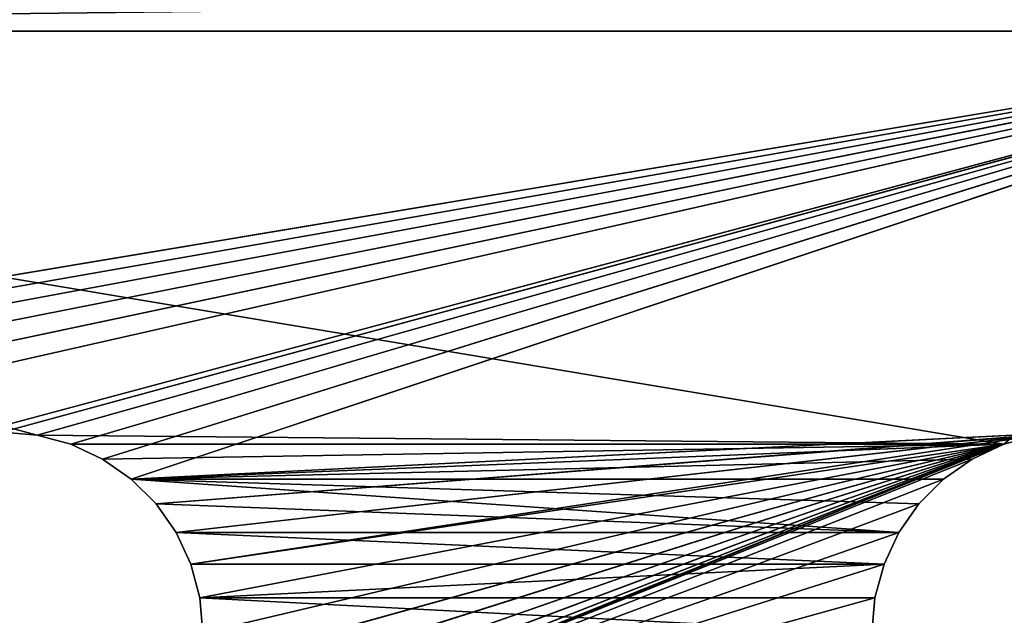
# Model space of a CAD drawing. Extents: x 0 to 22.2, y -49.5 to 1.2.
# Tile 20 of 23: x 11.1 to 18.5, y -7.4 to -2.9. Entities that reach past the tile are written whole.
import ezdxf

# ---------------------------------------------------------------- set-up
doc = ezdxf.new("R2010")
doc.units = 0
doc.header["$LTSCALE"] = 2.54
doc.layers.get('0').update_dxf_attribs({"color": 13, "linetype": 'CONTINUOUS'})

# ---------------------------------------------------------------- blocks, each defined once
blk = doc.blocks.new('GRUPA0_1')
at = {"color": 0}
for p, q in [((22, -3, 68.5), (0, -3, 68.5)), ((0, -3, 70), (22, -3, 70)), ((22, -3, 68.5), (0, -3, 68.5)), ((11.2605, -6.0228, 70), (0, -3, 70)), ((11.2605, -6.0228, 70), (0, -3, 70)), ((18.487, -6.0905, 70), (0, -3, 70)), ((18.487, -6.0905, 70), (0, -3, 70)), ((0, -3, 70), (22, -3, 70)), ((3.513, -6.0905, 68.5), (22, -3, 68.5)), ((3.513, -6.0905, 68.5), (22, -3, 68.5)), ((3.75, -6.201, 68.5), (22, -3, 68.5)), ((3.75, -6.201, 68.5), (22, -3, 68.5)), ((3.9642, -6.3509, 68.5), (22, -3, 68.5)), ((3.9642, -6.3509, 68.5), (22, -3, 68.5)), ((22, -3, 68.5), (4.1491, -6.5358, 68.5)), ((22, -3, 68.5), (4.1491, -6.5358, 68.5)), ((4.299, -6.75, 68.5), (22, -3, 68.5)), ((4.299, -6.75, 68.5), (22, -3, 68.5)), ((4.4095, -6.987, 68.5), (22, -3, 68.5)), ((4.4095, -6.987, 68.5), (22, -3, 68.5)), ((10.7395, -6.0228, 68.5), (22, -3, 68.5)), ((10.7395, -6.0228, 68.5), (22, -3, 68.5)), ((11, -6, 68.5), (22, -3, 68.5)), ((11, -6, 68.5), (22, -3, 68.5)), ((11.2605, -6.0228, 68.5), (22, -3, 68.5)), ((11.2605, -6.0228, 68.5), (22, -3, 68.5)), ((22, -3, 68.5), (11.513, -6.0905, 68.5)), ((22, -3, 68.5), (11.513, -6.0905, 68.5)), ((11.75, -6.201, 68.5), (22, -3, 68.5)), ((11.75, -6.201, 68.5), (22, -3, 68.5)), ((11.9642, -6.3509, 68.5), (22, -3, 68.5)), ((11.9642, -6.3509, 68.5), (22, -3, 68.5)), ((18.487, -6.0905, 70), (22, -3, 70)), ((18.487, -6.0905, 70), (22, -3, 70)), ((11.2605, -6.0228, 70), (11, -6, 68.5)), ((11, -6, 68.5), (11.2605, -6.0228, 68.5)), ((11.2605, -6.0228, 70), (11, -6, 68.5)), ((11.2605, -6.0228, 70), (11, -6, 70)), ((11, -6, 68.5), (11.2605, -6.0228, 68.5)), ((11.2605, -6.0228, 70), (11, -6, 70)), ((11.513, -6.0905, 70), (11.2605, -6.0228, 68.5)), ((11.2605, -6.0228, 68.5), (11.513, -6.0905, 68.5)), ((11.513, -6.0905, 70), (11.2605, -6.0228, 68.5)), ((11.513, -6.0905, 70), (11.2605, -6.0228, 70)), ((11.2605, -6.0228, 70), (11.2605, -6.0228, 68.5)), ((11.2605, -6.0228, 70), (11.2605, -6.0228, 68.5)), ((11.2605, -6.0228, 68.5), (11.513, -6.0905, 68.5)), ((18.487, -6.0905, 70), (11.2605, -6.0228, 70)), ((11.513, -6.0905, 70), (11.2605, -6.0228, 70)), ((18.487, -6.0905, 70), (11.2605, -6.0228, 70)), ((11.9642, -6.3509, 68.5), (19, -6, 68.5)), ((11.9642, -6.3509, 68.5), (19, -6, 68.5)), ((12.1491, -6.5358, 68.5), (19, -6, 68.5)), ((12.1491, -6.5358, 68.5), (19, -6, 68.5)), ((12.1491, -6.5358, 68.5), (18.7395, -6.0228, 68.5)), ((12.1491, -6.5358, 68.5), (18.7395, -6.0228, 68.5)), ((12.299, -6.75, 68.5), (18.7395, -6.0228, 68.5)), ((12.299, -6.75, 68.5), (18.7395, -6.0228, 68.5)), ((12.4095, -6.987, 68.5), (18.7395, -6.0228, 68.5)), ((12.4095, -6.987, 68.5), (18.7395, -6.0228, 68.5)), ((18.7395, -6.0228, 68.5), (18.487, -6.0905, 68.5)), ((18.487, -6.0905, 70), (18.7395, -6.0228, 70)), ((18.7395, -6.0228, 70), (18.487, -6.0905, 68.5)), ((18.7395, -6.0228, 68.5), (18.487, -6.0905, 68.5)), ((18.7395, -6.0228, 70), (18.487, -6.0905, 68.5)), ((18.487, -6.0905, 70), (18.7395, -6.0228, 70)), ((11.75, -6.201, 70), (11.513, -6.0905, 68.5)), ((11.513, -6.0905, 68.5), (11.75, -6.201, 68.5)), ((11.75, -6.201, 70), (11.513, -6.0905, 68.5)), ((11.75, -6.201, 70), (11.513, -6.0905, 70)), ((11.513, -6.0905, 70), (11.513, -6.0905, 68.5)), ((11.513, -6.0905, 70), (11.513, -6.0905, 68.5)), ((18.487, -6.0905, 68.5), (11.513, -8.9095, 68.5)), ((11.513, -6.0905, 68.5), (11.75, -6.201, 68.5)), ((18.487, -6.0905, 68.5), (11.513, -8.9095, 68.5)), ((11.513, -6.0905, 70), (18.487, -6.0905, 70)), ((11.75, -6.201, 70), (11.513, -6.0905, 70)), ((11.513, -6.0905, 70), (18.487, -6.0905, 70)), ((11.75, -8.799, 68.5), (18.487, -6.0905, 68.5)), ((11.75, -8.799, 68.5), (18.487, -6.0905, 68.5)), ((11.75, -6.201, 70), (18.487, -6.0905, 70)), ((11.75, -6.201, 70), (18.487, -6.0905, 70)), ((11.9642, -8.6491, 68.5), (18.487, -6.0905, 68.5)), ((11.9642, -8.6491, 68.5), (18.487, -6.0905, 68.5)), ((11.9642, -6.3509, 70), (18.487, -6.0905, 70)), ((11.9642, -6.3509, 70), (18.487, -6.0905, 70)), ((12.1491, -8.4642, 68.5), (18.487, -6.0905, 68.5)), ((12.1491, -8.4642, 68.5), (18.487, -6.0905, 68.5)), ((12.299, -8.25, 68.5), (18.487, -6.0905, 68.5)), ((12.299, -8.25, 68.5), (18.487, -6.0905, 68.5)), ((12.4095, -8.013, 68.5), (18.487, -6.0905, 68.5)), ((12.4095, -8.013, 68.5), (18.487, -6.0905, 68.5)), ((18.487, -6.0905, 68.5), (12.4095, -6.987, 68.5)), ((18.487, -6.0905, 68.5), (12.4095, -6.987, 68.5)), ((12.4772, -7.7605, 68.5), (18.487, -6.0905, 68.5)), ((12.4772, -7.7605, 68.5), (18.487, -6.0905, 68.5)), ((12.4772, -7.2395, 68.5), (18.487, -6.0905, 68.5)), ((12.4772, -7.2395, 68.5), (18.487, -6.0905, 68.5)), ((12.5, -7.5, 68.5), (18.487, -6.0905, 68.5)), ((12.5, -7.5, 68.5), (18.487, -6.0905, 68.5)), ((18.487, -6.0905, 68.5), (18.25, -6.201, 68.5)), ((18.25, -6.201, 70), (18.487, -6.0905, 70)), ((18.487, -6.0905, 70), (18.25, -6.201, 68.5)), ((18.487, -6.0905, 68.5), (18.25, -6.201, 68.5)), ((18.487, -6.0905, 70), (18.25, -6.201, 68.5)), ((18.25, -6.201, 70), (18.487, -6.0905, 70)), ((18.487, -6.0905, 70), (18.487, -6.0905, 68.5)), ((18.487, -6.0905, 70), (18.487, -6.0905, 68.5)), ((18.25, -6.201, 68.5), (11.513, -8.9095, 68.5)), ((18.25, -6.201, 68.5), (11.513, -8.9095, 68.5)), ((11.9642, -6.3509, 70), (11.75, -6.201, 68.5)), ((11.75, -6.201, 68.5), (11.9642, -6.3509, 68.5)), ((11.9642, -6.3509, 70), (11.75, -6.201, 68.5)), ((11.9642, -6.3509, 70), (11.75, -6.201, 70)), ((11.75, -6.201, 70), (11.75, -6.201, 68.5)), ((11.75, -6.201, 70), (11.75, -6.201, 68.5)), ((11.75, -6.201, 68.5), (11.9642, -6.3509, 68.5)), ((11.9642, -6.3509, 70), (11.75, -6.201, 70)), ((11.9642, -6.3509, 70), (18.25, -6.201, 70)), ((11.9642, -6.3509, 70), (18.25, -6.201, 70)), ((18.25, -6.201, 68.5), (18.0358, -6.3509, 68.5)), ((18.0358, -6.3509, 70), (18.25, -6.201, 70)), ((18.25, -6.201, 70), (18.0358, -6.3509, 68.5)), ((18.25, -6.201, 68.5), (18.0358, -6.3509, 68.5)), ((18.25, -6.201, 70), (18.0358, -6.3509, 68.5)), ((18.0358, -6.3509, 70), (18.25, -6.201, 70)), ((18.25, -6.201, 70), (18.25, -6.201, 68.5)), ((18.25, -6.201, 70), (18.25, -6.201, 68.5)), ((18.0358, -6.3509, 68.5), (11.513, -8.9095, 68.5)), ((18.0358, -6.3509, 68.5), (11.513, -8.9095, 68.5)), ((12.1491, -6.5358, 70), (11.9642, -6.3509, 68.5)), ((11.9642, -6.3509, 68.5), (12.1491, -6.5358, 68.5)), ((12.1491, -6.5358, 70), (11.9642, -6.3509, 68.5)), ((12.1491, -6.5358, 70), (11.9642, -6.3509, 70)), ((11.9642, -6.3509, 70), (11.9642, -6.3509, 68.5)), ((11.9642, -6.3509, 70), (11.9642, -6.3509, 68.5)), ((11.9642, -6.3509, 68.5), (12.1491, -6.5358, 68.5)), ((18.0358, -6.3509, 70), (11.9642, -6.3509, 70)), ((11.9642, -6.3509, 70), (17.8509, -6.5358, 70)), ((11.9642, -6.3509, 70), (17.8509, -6.5358, 70)), ((11.9642, -6.3509, 70), (17.701, -6.75, 70)), ((18.0358, -6.3509, 70), (11.9642, -6.3509, 70)), ((12.1491, -6.5358, 70), (11.9642, -6.3509, 70)), ((11.9642, -6.3509, 70), (17.701, -6.75, 70)), ((18.0358, -6.3509, 68.5), (17.8509, -6.5358, 68.5)), ((17.8509, -6.5358, 70), (18.0358, -6.3509, 70)), ((18.0358, -6.3509, 70), (17.8509, -6.5358, 68.5)), ((18.0358, -6.3509, 68.5), (17.8509, -6.5358, 68.5)), ((18.0358, -6.3509, 70), (17.8509, -6.5358, 68.5)), ((17.8509, -6.5358, 70), (18.0358, -6.3509, 70)), ((18.0358, -6.3509, 70), (18.0358, -6.3509, 68.5)), ((18.0358, -6.3509, 70), (18.0358, -6.3509, 68.5)), ((17.8509, -6.5358, 68.5), (11.513, -8.9095, 68.5)), ((17.8509, -6.5358, 68.5), (11.513, -8.9095, 68.5)), ((12.299, -6.75, 70), (12.1491, -6.5358, 68.5)), ((12.1491, -6.5358, 68.5), (12.299, -6.75, 68.5)), ((12.299, -6.75, 70), (12.1491, -6.5358, 68.5)), ((12.299, -6.75, 70), (12.1491, -6.5358, 70)), ((12.1491, -6.5358, 70), (12.1491, -6.5358, 68.5)), ((12.1491, -6.5358, 70), (12.1491, -6.5358, 68.5)), ((12.1491, -6.5358, 68.5), (12.299, -6.75, 68.5)), ((12.1491, -6.5358, 70), (17.701, -6.75, 70)), ((12.1491, -6.5358, 70), (17.701, -6.75, 70)), ((12.299, -6.75, 70), (12.1491, -6.5358, 70)), ((17.8509, -6.5358, 68.5), (17.701, -6.75, 68.5)), ((17.701, -6.75, 70), (17.8509, -6.5358, 70)), ((17.8509, -6.5358, 70), (17.701, -6.75, 68.5)), ((17.8509, -6.5358, 68.5), (17.701, -6.75, 68.5)), ((17.8509, -6.5358, 70), (17.701, -6.75, 68.5)), ((17.701, -6.75, 70), (17.8509, -6.5358, 70)), ((17.8509, -6.5358, 70), (17.8509, -6.5358, 68.5)), ((17.8509, -6.5358, 70), (17.8509, -6.5358, 68.5)), ((17.701, -6.75, 68.5), (11.513, -8.9095, 68.5)), ((17.701, -6.75, 68.5), (11.513, -8.9095, 68.5)), ((12.4095, -6.987, 70), (12.299, -6.75, 68.5)), ((12.299, -6.75, 68.5), (12.4095, -6.987, 68.5)), ((12.4095, -6.987, 70), (12.299, -6.75, 68.5)), ((12.4095, -6.987, 70), (12.299, -6.75, 70)), ((12.299, -6.75, 70), (12.299, -6.75, 68.5)), ((12.299, -6.75, 70), (12.299, -6.75, 68.5)), ((12.299, -6.75, 68.5), (12.4095, -6.987, 68.5)), ((12.299, -6.75, 70), (17.701, -6.75, 70)), ((12.299, -6.75, 70), (17.701, -6.75, 70)), ((12.299, -6.75, 70), (17.5905, -6.987, 70)), ((12.4095, -6.987, 70), (12.299, -6.75, 70)), ((12.299, -6.75, 70), (17.5905, -6.987, 70)), ((17.701, -6.75, 68.5), (17.5905, -6.987, 68.5)), ((17.5905, -6.987, 70), (17.701, -6.75, 70)), ((17.701, -6.75, 70), (17.5905, -6.987, 68.5)), ((17.701, -6.75, 68.5), (17.5905, -6.987, 68.5)), ((17.701, -6.75, 70), (17.5905, -6.987, 68.5)), ((17.5905, -6.987, 70), (17.701, -6.75, 70)), ((17.701, -6.75, 70), (17.701, -6.75, 68.5)), ((17.701, -6.75, 70), (17.701, -6.75, 68.5)), ((17.5905, -6.987, 68.5), (11.513, -8.9095, 68.5)), ((17.5905, -6.987, 68.5), (11.513, -8.9095, 68.5)), ((12.4772, -7.2395, 70), (12.4095, -6.987, 68.5)), ((12.4095, -6.987, 68.5), (12.4772, -7.2395, 68.5)), ((12.4772, -7.2395, 70), (12.4095, -6.987, 68.5)), ((12.4772, -7.2395, 70), (12.4095, -6.987, 70)), ((12.4095, -6.987, 70), (12.4095, -6.987, 68.5)), ((12.4095, -6.987, 70), (12.4095, -6.987, 68.5)), ((12.4095, -6.987, 68.5), (12.4772, -7.2395, 68.5)), ((12.4095, -6.987, 70), (17.5905, -6.987, 70)), ((12.4095, -6.987, 70), (17.5905, -6.987, 70)), ((12.4772, -7.2395, 70), (12.4095, -6.987, 70)), ((12.4772, -7.2395, 70), (17.5905, -6.987, 70)), ((12.4772, -7.2395, 70), (17.5905, -6.987, 70)), ((17.5905, -6.987, 68.5), (17.5228, -7.2395, 68.5)), ((17.5228, -7.2395, 70), (17.5905, -6.987, 70)), ((17.5905, -6.987, 70), (17.5228, -7.2395, 68.5)), ((17.5905, -6.987, 68.5), (17.5228, -7.2395, 68.5)), ((17.5905, -6.987, 70), (17.5228, -7.2395, 68.5)), ((17.5228, -7.2395, 70), (17.5905, -6.987, 70)), ((17.5905, -6.987, 70), (17.5905, -6.987, 68.5)), ((17.5905, -6.987, 70), (17.5905, -6.987, 68.5)), ((17.5228, -7.2395, 68.5), (11.513, -8.9095, 68.5)), ((17.5228, -7.2395, 68.5), (11.513, -8.9095, 68.5)), ((12.5, -7.5, 70), (12.4772, -7.2395, 68.5)), ((12.4772, -7.2395, 68.5), (12.5, -7.5, 68.5)), ((12.5, -7.5, 70), (12.4772, -7.2395, 68.5)), ((12.5, -7.5, 70), (12.4772, -7.2395, 70)), ((12.4772, -7.2395, 70), (12.4772, -7.2395, 68.5)), ((12.4772, -7.2395, 70), (12.4772, -7.2395, 68.5)), ((12.4772, -7.2395, 68.5), (12.5, -7.5, 68.5)), ((12.4772, -7.2395, 70), (17.5228, -7.2395, 70)), ((12.4772, -7.2395, 70), (17.5228, -7.2395, 70)), ((12.4772, -7.2395, 70), (17.5, -7.5, 70)), ((12.4772, -7.2395, 70), (17.5, -7.5, 70)), ((12.5, -7.5, 70), (12.4772, -7.2395, 70)), ((17.5228, -7.2395, 68.5), (17.5, -7.5, 68.5)), ((17.5, -7.5, 70), (17.5228, -7.2395, 70)), ((17.5228, -7.2395, 70), (17.5, -7.5, 68.5)), ((17.5228, -7.2395, 68.5), (17.5, -7.5, 68.5)), ((17.5228, -7.2395, 70), (17.5, -7.5, 68.5)), ((17.5, -7.5, 70), (17.5228, -7.2395, 70)), ((17.5228, -7.2395, 70), (17.5228, -7.2395, 68.5)), ((17.5228, -7.2395, 70), (17.5228, -7.2395, 68.5))]:
    blk.add_line(p, q, dxfattribs=at)
mesh = blk.add_polyface(dxfattribs=at)
corners = [(22, -2.4791, 69.9544), (0, -3, 70), (22, -3, 70)]
mesh.append_faces([[corners[k] for k in face] for face in [(0, 1, 2)]], dxfattribs={"color": 0})
mesh = blk.add_polyface(dxfattribs=at)
corners = [(22, -2.4791, 69.9544), (0, -2.4791, 69.9544), (0, -3, 70)]
mesh.append_faces([[corners[k] for k in face] for face in [(0, 1, 2)]], dxfattribs={"color": 0})
mesh = blk.add_polyface(dxfattribs=at)
corners = [(22, -2.7395, 68.4772), (0, -3, 68.5), (0, -2.7395, 68.4772)]
mesh.append_faces([[corners[k] for k in face] for face in [(0, 1, 2)]], dxfattribs={"color": 0})
mesh = blk.add_polyface(dxfattribs=at)
corners = [(22, -3, 68.5), (0, -3, 68.5), (22, -2.7395, 68.4772)]
mesh.append_faces([[corners[k] for k in face] for face in [(0, 1, 2)]], dxfattribs={"color": 0})
mesh = blk.add_polyface(dxfattribs=at)
corners = [(22, -3, 68.5), (3.513, -6.0905, 68.5), (0, -3, 68.5)]
mesh.append_faces([[corners[k] for k in face] for face in [(0, 1, 2)]], dxfattribs={"color": 0})
mesh = blk.add_polyface(dxfattribs=at)
corners = [(11.2605, -6.0228, 70), (0, -3, 70), (11, -6, 70)]
mesh.append_faces([[corners[k] for k in face] for face in [(0, 1, 2)]], dxfattribs={"color": 0})
mesh = blk.add_polyface(dxfattribs=at)
corners = [(18.487, -6.0905, 70), (0, -3, 70), (11.2605, -6.0228, 70)]
mesh.append_faces([[corners[k] for k in face] for face in [(0, 1, 2)]], dxfattribs={"color": 0})
mesh = blk.add_polyface(dxfattribs=at)
corners = [(22, -3, 70), (0, -3, 70), (18.487, -6.0905, 70)]
mesh.append_faces([[corners[k] for k in face] for face in [(0, 1, 2)]], dxfattribs={"color": 0})
mesh = blk.add_polyface(dxfattribs=at)
corners = [(22, -3, 68.5), (3.75, -6.201, 68.5), (3.513, -6.0905, 68.5)]
mesh.append_faces([[corners[k] for k in face] for face in [(0, 1, 2)]], dxfattribs={"color": 0})
mesh = blk.add_polyface(dxfattribs=at)
corners = [(22, -3, 68.5), (3.9642, -6.3509, 68.5), (3.75, -6.201, 68.5)]
mesh.append_faces([[corners[k] for k in face] for face in [(0, 1, 2)]], dxfattribs={"color": 0})
mesh = blk.add_polyface(dxfattribs=at)
corners = [(22, -3, 68.5), (4.1491, -6.5358, 68.5), (3.9642, -6.3509, 68.5)]
mesh.append_faces([[corners[k] for k in face] for face in [(0, 1, 2)]], dxfattribs={"color": 0})
mesh = blk.add_polyface(dxfattribs=at)
corners = [(22, -3, 68.5), (4.299, -6.75, 68.5), (4.1491, -6.5358, 68.5)]
mesh.append_faces([[corners[k] for k in face] for face in [(0, 1, 2)]], dxfattribs={"color": 0})
mesh = blk.add_polyface(dxfattribs=at)
corners = [(22, -3, 68.5), (4.4095, -6.987, 68.5), (4.299, -6.75, 68.5)]
mesh.append_faces([[corners[k] for k in face] for face in [(0, 1, 2)]], dxfattribs={"color": 0})
mesh = blk.add_polyface(dxfattribs=at)
corners = [(22, -3, 68.5), (10.7395, -6.0228, 68.5), (4.4095, -6.987, 68.5)]
mesh.append_faces([[corners[k] for k in face] for face in [(0, 1, 2)]], dxfattribs={"color": 0})
mesh = blk.add_polyface(dxfattribs=at)
corners = [(22, -3, 68.5), (11, -6, 68.5), (10.7395, -6.0228, 68.5)]
mesh.append_faces([[corners[k] for k in face] for face in [(0, 1, 2)]], dxfattribs={"color": 0})
mesh = blk.add_polyface(dxfattribs=at)
corners = [(22, -3, 68.5), (11.2605, -6.0228, 68.5), (11, -6, 68.5)]
mesh.append_faces([[corners[k] for k in face] for face in [(0, 1, 2)]], dxfattribs={"color": 0})
mesh = blk.add_polyface(dxfattribs=at)
corners = [(22, -3, 68.5), (11.513, -6.0905, 68.5), (11.2605, -6.0228, 68.5)]
mesh.append_faces([[corners[k] for k in face] for face in [(0, 1, 2)]], dxfattribs={"color": 0})
mesh = blk.add_polyface(dxfattribs=at)
corners = [(22, -3, 68.5), (11.75, -6.201, 68.5), (11.513, -6.0905, 68.5)]
mesh.append_faces([[corners[k] for k in face] for face in [(0, 1, 2)]], dxfattribs={"color": 0})
mesh = blk.add_polyface(dxfattribs=at)
corners = [(22, -3, 68.5), (11.9642, -6.3509, 68.5), (11.75, -6.201, 68.5)]
mesh.append_faces([[corners[k] for k in face] for face in [(0, 1, 2)]], dxfattribs={"color": 0})
mesh = blk.add_polyface(dxfattribs=at)
corners = [(22, -3, 68.5), (19, -6, 68.5), (11.9642, -6.3509, 68.5)]
mesh.append_faces([[corners[k] for k in face] for face in [(0, 1, 2)]], dxfattribs={"color": 0})
mesh = blk.add_polyface(dxfattribs=at)
corners = [(22, -3, 70), (18.487, -6.0905, 70), (18.7395, -6.0228, 70)]
mesh.append_faces([[corners[k] for k in face] for face in [(0, 1, 2)]], dxfattribs={"color": 0})
mesh = blk.add_polyface(dxfattribs=at)
corners = [(11.2605, -6.0228, 70), (11, -6, 68.5), (11.2605, -6.0228, 68.5)]
mesh.append_faces([[corners[k] for k in face] for face in [(0, 1, 2)]], dxfattribs={"color": 0})
mesh = blk.add_polyface(dxfattribs=at)
corners = [(11, -6, 70), (11, -6, 68.5), (11.2605, -6.0228, 70)]
mesh.append_faces([[corners[k] for k in face] for face in [(0, 1, 2)]], dxfattribs={"color": 0})
mesh = blk.add_polyface(dxfattribs=at)
corners = [(11.513, -6.0905, 70), (11.2605, -6.0228, 68.5), (11.513, -6.0905, 68.5)]
mesh.append_faces([[corners[k] for k in face] for face in [(0, 1, 2)]], dxfattribs={"color": 0})
mesh = blk.add_polyface(dxfattribs=at)
corners = [(11.2605, -6.0228, 70), (11.2605, -6.0228, 68.5), (11.513, -6.0905, 70)]
mesh.append_faces([[corners[k] for k in face] for face in [(0, 1, 2)]], dxfattribs={"color": 0})
mesh = blk.add_polyface(dxfattribs=at)
corners = [(18.487, -6.0905, 70), (11.2605, -6.0228, 70), (11.513, -6.0905, 70)]
mesh.append_faces([[corners[k] for k in face] for face in [(0, 1, 2)]], dxfattribs={"color": 0})
mesh = blk.add_polyface(dxfattribs=at)
corners = [(19, -6, 68.5), (12.1491, -6.5358, 68.5), (11.9642, -6.3509, 68.5)]
mesh.append_faces([[corners[k] for k in face] for face in [(0, 1, 2)]], dxfattribs={"color": 0})
mesh = blk.add_polyface(dxfattribs=at)
corners = [(19, -6, 68.5), (18.7395, -6.0228, 68.5), (12.1491, -6.5358, 68.5)]
mesh.append_faces([[corners[k] for k in face] for face in [(0, 1, 2)]], dxfattribs={"color": 0})
mesh = blk.add_polyface(dxfattribs=at)
corners = [(18.7395, -6.0228, 68.5), (12.299, -6.75, 68.5), (12.1491, -6.5358, 68.5)]
mesh.append_faces([[corners[k] for k in face] for face in [(0, 1, 2)]], dxfattribs={"color": 0})
mesh = blk.add_polyface(dxfattribs=at)
corners = [(18.7395, -6.0228, 68.5), (12.4095, -6.987, 68.5), (12.299, -6.75, 68.5)]
mesh.append_faces([[corners[k] for k in face] for face in [(0, 1, 2)]], dxfattribs={"color": 0})
mesh = blk.add_polyface(dxfattribs=at)
corners = [(18.7395, -6.0228, 68.5), (18.487, -6.0905, 68.5), (12.4095, -6.987, 68.5)]
mesh.append_faces([[corners[k] for k in face] for face in [(0, 1, 2)]], dxfattribs={"color": 0})
mesh = blk.add_polyface(dxfattribs=at)
corners = [(18.7395, -6.0228, 70), (18.487, -6.0905, 68.5), (18.7395, -6.0228, 68.5)]
mesh.append_faces([[corners[k] for k in face] for face in [(0, 1, 2)]], dxfattribs={"color": 0})
mesh = blk.add_polyface(dxfattribs=at)
corners = [(18.487, -6.0905, 70), (18.487, -6.0905, 68.5), (18.7395, -6.0228, 70)]
mesh.append_faces([[corners[k] for k in face] for face in [(0, 1, 2)]], dxfattribs={"color": 0})
mesh = blk.add_polyface(dxfattribs=at)
corners = [(11.75, -6.201, 70), (11.513, -6.0905, 68.5), (11.75, -6.201, 68.5)]
mesh.append_faces([[corners[k] for k in face] for face in [(0, 1, 2)]], dxfattribs={"color": 0})
mesh = blk.add_polyface(dxfattribs=at)
corners = [(11.513, -6.0905, 70), (11.513, -6.0905, 68.5), (11.75, -6.201, 70)]
mesh.append_faces([[corners[k] for k in face] for face in [(0, 1, 2)]], dxfattribs={"color": 0})
mesh = blk.add_polyface(dxfattribs=at)
corners = [(18.487, -6.0905, 68.5), (11.513, -8.9095, 68.5), (11.75, -8.799, 68.5)]
mesh.append_faces([[corners[k] for k in face] for face in [(0, 1, 2)]], dxfattribs={"color": 0})
mesh = blk.add_polyface(dxfattribs=at)
corners = [(18.487, -6.0905, 68.5), (18.25, -6.201, 68.5), (11.513, -8.9095, 68.5)]
mesh.append_faces([[corners[k] for k in face] for face in [(0, 1, 2)]], dxfattribs={"color": 0})
mesh = blk.add_polyface(dxfattribs=at)
corners = [(18.487, -6.0905, 70), (11.513, -6.0905, 70), (11.75, -6.201, 70)]
mesh.append_faces([[corners[k] for k in face] for face in [(0, 1, 2)]], dxfattribs={"color": 0})
mesh = blk.add_polyface(dxfattribs=at)
corners = [(18.487, -6.0905, 68.5), (11.75, -8.799, 68.5), (11.9642, -8.6491, 68.5)]
mesh.append_faces([[corners[k] for k in face] for face in [(0, 1, 2)]], dxfattribs={"color": 0})
mesh = blk.add_polyface(dxfattribs=at)
corners = [(18.487, -6.0905, 70), (11.75, -6.201, 70), (11.9642, -6.3509, 70)]
mesh.append_faces([[corners[k] for k in face] for face in [(0, 1, 2)]], dxfattribs={"color": 0})
mesh = blk.add_polyface(dxfattribs=at)
corners = [(18.487, -6.0905, 68.5), (11.9642, -8.6491, 68.5), (12.1491, -8.4642, 68.5)]
mesh.append_faces([[corners[k] for k in face] for face in [(0, 1, 2)]], dxfattribs={"color": 0})
mesh = blk.add_polyface(dxfattribs=at)
corners = [(18.487, -6.0905, 70), (11.9642, -6.3509, 70), (18.25, -6.201, 70)]
mesh.append_faces([[corners[k] for k in face] for face in [(0, 1, 2)]], dxfattribs={"color": 0})
mesh = blk.add_polyface(dxfattribs=at)
corners = [(18.487, -6.0905, 68.5), (12.1491, -8.4642, 68.5), (12.299, -8.25, 68.5)]
mesh.append_faces([[corners[k] for k in face] for face in [(0, 1, 2)]], dxfattribs={"color": 0})
mesh = blk.add_polyface(dxfattribs=at)
corners = [(18.487, -6.0905, 68.5), (12.299, -8.25, 68.5), (12.4095, -8.013, 68.5)]
mesh.append_faces([[corners[k] for k in face] for face in [(0, 1, 2)]], dxfattribs={"color": 0})
mesh = blk.add_polyface(dxfattribs=at)
corners = [(18.487, -6.0905, 68.5), (12.4095, -8.013, 68.5), (12.4772, -7.7605, 68.5)]
mesh.append_faces([[corners[k] for k in face] for face in [(0, 1, 2)]], dxfattribs={"color": 0})
mesh = blk.add_polyface(dxfattribs=at)
corners = [(18.487, -6.0905, 68.5), (12.4772, -7.2395, 68.5), (12.4095, -6.987, 68.5)]
mesh.append_faces([[corners[k] for k in face] for face in [(0, 1, 2)]], dxfattribs={"color": 0})
mesh = blk.add_polyface(dxfattribs=at)
corners = [(18.487, -6.0905, 68.5), (12.4772, -7.7605, 68.5), (12.5, -7.5, 68.5)]
mesh.append_faces([[corners[k] for k in face] for face in [(0, 1, 2)]], dxfattribs={"color": 0})
mesh = blk.add_polyface(dxfattribs=at)
corners = [(18.487, -6.0905, 68.5), (12.5, -7.5, 68.5), (12.4772, -7.2395, 68.5)]
mesh.append_faces([[corners[k] for k in face] for face in [(0, 1, 2)]], dxfattribs={"color": 0})
mesh = blk.add_polyface(dxfattribs=at)
corners = [(18.487, -6.0905, 70), (18.25, -6.201, 68.5), (18.487, -6.0905, 68.5)]
mesh.append_faces([[corners[k] for k in face] for face in [(0, 1, 2)]], dxfattribs={"color": 0})
mesh = blk.add_polyface(dxfattribs=at)
corners = [(18.25, -6.201, 70), (18.25, -6.201, 68.5), (18.487, -6.0905, 70)]
mesh.append_faces([[corners[k] for k in face] for face in [(0, 1, 2)]], dxfattribs={"color": 0})
mesh = blk.add_polyface(dxfattribs=at)
corners = [(18.25, -6.201, 68.5), (18.0358, -6.3509, 68.5), (11.513, -8.9095, 68.5)]
mesh.append_faces([[corners[k] for k in face] for face in [(0, 1, 2)]], dxfattribs={"color": 0})
mesh = blk.add_polyface(dxfattribs=at)
corners = [(11.9642, -6.3509, 70), (11.75, -6.201, 68.5), (11.9642, -6.3509, 68.5)]
mesh.append_faces([[corners[k] for k in face] for face in [(0, 1, 2)]], dxfattribs={"color": 0})
mesh = blk.add_polyface(dxfattribs=at)
corners = [(11.75, -6.201, 70), (11.75, -6.201, 68.5), (11.9642, -6.3509, 70)]
mesh.append_faces([[corners[k] for k in face] for face in [(0, 1, 2)]], dxfattribs={"color": 0})
mesh = blk.add_polyface(dxfattribs=at)
corners = [(18.25, -6.201, 70), (11.9642, -6.3509, 70), (18.0358, -6.3509, 70)]
mesh.append_faces([[corners[k] for k in face] for face in [(0, 1, 2)]], dxfattribs={"color": 0})
mesh = blk.add_polyface(dxfattribs=at)
corners = [(18.25, -6.201, 70), (18.0358, -6.3509, 68.5), (18.25, -6.201, 68.5)]
mesh.append_faces([[corners[k] for k in face] for face in [(0, 1, 2)]], dxfattribs={"color": 0})
mesh = blk.add_polyface(dxfattribs=at)
corners = [(18.0358, -6.3509, 70), (18.0358, -6.3509, 68.5), (18.25, -6.201, 70)]
mesh.append_faces([[corners[k] for k in face] for face in [(0, 1, 2)]], dxfattribs={"color": 0})
mesh = blk.add_polyface(dxfattribs=at)
corners = [(18.0358, -6.3509, 68.5), (17.8509, -6.5358, 68.5), (11.513, -8.9095, 68.5)]
mesh.append_faces([[corners[k] for k in face] for face in [(0, 1, 2)]], dxfattribs={"color": 0})
mesh = blk.add_polyface(dxfattribs=at)
corners = [(12.1491, -6.5358, 70), (11.9642, -6.3509, 68.5), (12.1491, -6.5358, 68.5)]
mesh.append_faces([[corners[k] for k in face] for face in [(0, 1, 2)]], dxfattribs={"color": 0})
mesh = blk.add_polyface(dxfattribs=at)
corners = [(11.9642, -6.3509, 70), (11.9642, -6.3509, 68.5), (12.1491, -6.5358, 70)]
mesh.append_faces([[corners[k] for k in face] for face in [(0, 1, 2)]], dxfattribs={"color": 0})
mesh = blk.add_polyface(dxfattribs=at)
corners = [(18.0358, -6.3509, 70), (11.9642, -6.3509, 70), (17.8509, -6.5358, 70)]
mesh.append_faces([[corners[k] for k in face] for face in [(0, 1, 2)]], dxfattribs={"color": 0})
mesh = blk.add_polyface(dxfattribs=at)
corners = [(17.8509, -6.5358, 70), (11.9642, -6.3509, 70), (17.701, -6.75, 70)]
mesh.append_faces([[corners[k] for k in face] for face in [(0, 1, 2)]], dxfattribs={"color": 0})
mesh = blk.add_polyface(dxfattribs=at)
corners = [(17.701, -6.75, 70), (11.9642, -6.3509, 70), (12.1491, -6.5358, 70)]
mesh.append_faces([[corners[k] for k in face] for face in [(0, 1, 2)]], dxfattribs={"color": 0})
mesh = blk.add_polyface(dxfattribs=at)
corners = [(18.0358, -6.3509, 70), (17.8509, -6.5358, 68.5), (18.0358, -6.3509, 68.5)]
mesh.append_faces([[corners[k] for k in face] for face in [(0, 1, 2)]], dxfattribs={"color": 0})
mesh = blk.add_polyface(dxfattribs=at)
corners = [(18.0358, -6.3509, 70), (17.8509, -6.5358, 70), (17.8509, -6.5358, 68.5)]
mesh.append_faces([[corners[k] for k in face] for face in [(0, 1, 2)]], dxfattribs={"color": 0})
mesh = blk.add_polyface(dxfattribs=at)
corners = [(17.8509, -6.5358, 68.5), (17.701, -6.75, 68.5), (11.513, -8.9095, 68.5)]
mesh.append_faces([[corners[k] for k in face] for face in [(0, 1, 2)]], dxfattribs={"color": 0})
mesh = blk.add_polyface(dxfattribs=at)
corners = [(12.1491, -6.5358, 68.5), (12.299, -6.75, 68.5), (12.299, -6.75, 70)]
mesh.append_faces([[corners[k] for k in face] for face in [(0, 1, 2)]], dxfattribs={"color": 0})
mesh = blk.add_polyface(dxfattribs=at)
corners = [(12.1491, -6.5358, 68.5), (12.299, -6.75, 70), (12.1491, -6.5358, 70)]
mesh.append_faces([[corners[k] for k in face] for face in [(0, 1, 2)]], dxfattribs={"color": 0})
mesh = blk.add_polyface(dxfattribs=at)
corners = [(17.701, -6.75, 70), (12.1491, -6.5358, 70), (12.299, -6.75, 70)]
mesh.append_faces([[corners[k] for k in face] for face in [(0, 1, 2)]], dxfattribs={"color": 0})
mesh = blk.add_polyface(dxfattribs=at)
corners = [(17.8509, -6.5358, 70), (17.701, -6.75, 68.5), (17.8509, -6.5358, 68.5)]
mesh.append_faces([[corners[k] for k in face] for face in [(0, 1, 2)]], dxfattribs={"color": 0})
mesh = blk.add_polyface(dxfattribs=at)
corners = [(17.8509, -6.5358, 70), (17.701, -6.75, 70), (17.701, -6.75, 68.5)]
mesh.append_faces([[corners[k] for k in face] for face in [(0, 1, 2)]], dxfattribs={"color": 0})
mesh = blk.add_polyface(dxfattribs=at)
corners = [(17.701, -6.75, 68.5), (17.5905, -6.987, 68.5), (11.513, -8.9095, 68.5)]
mesh.append_faces([[corners[k] for k in face] for face in [(0, 1, 2)]], dxfattribs={"color": 0})
mesh = blk.add_polyface(dxfattribs=at)
corners = [(12.299, -6.75, 68.5), (12.4095, -6.987, 68.5), (12.4095, -6.987, 70)]
mesh.append_faces([[corners[k] for k in face] for face in [(0, 1, 2)]], dxfattribs={"color": 0})
mesh = blk.add_polyface(dxfattribs=at)
corners = [(12.299, -6.75, 68.5), (12.4095, -6.987, 70), (12.299, -6.75, 70)]
mesh.append_faces([[corners[k] for k in face] for face in [(0, 1, 2)]], dxfattribs={"color": 0})
mesh = blk.add_polyface(dxfattribs=at)
corners = [(17.701, -6.75, 70), (12.299, -6.75, 70), (17.5905, -6.987, 70)]
mesh.append_faces([[corners[k] for k in face] for face in [(0, 1, 2)]], dxfattribs={"color": 0})
mesh = blk.add_polyface(dxfattribs=at)
corners = [(17.5905, -6.987, 70), (12.299, -6.75, 70), (12.4095, -6.987, 70)]
mesh.append_faces([[corners[k] for k in face] for face in [(0, 1, 2)]], dxfattribs={"color": 0})
mesh = blk.add_polyface(dxfattribs=at)
corners = [(17.701, -6.75, 70), (17.5905, -6.987, 68.5), (17.701, -6.75, 68.5)]
mesh.append_faces([[corners[k] for k in face] for face in [(0, 1, 2)]], dxfattribs={"color": 0})
mesh = blk.add_polyface(dxfattribs=at)
corners = [(17.701, -6.75, 70), (17.5905, -6.987, 70), (17.5905, -6.987, 68.5)]
mesh.append_faces([[corners[k] for k in face] for face in [(0, 1, 2)]], dxfattribs={"color": 0})
mesh = blk.add_polyface(dxfattribs=at)
corners = [(17.5905, -6.987, 68.5), (17.5228, -7.2395, 68.5), (11.513, -8.9095, 68.5)]
mesh.append_faces([[corners[k] for k in face] for face in [(0, 1, 2)]], dxfattribs={"color": 0})
mesh = blk.add_polyface(dxfattribs=at)
corners = [(12.4095, -6.987, 68.5), (12.4772, -7.2395, 68.5), (12.4772, -7.2395, 70)]
mesh.append_faces([[corners[k] for k in face] for face in [(0, 1, 2)]], dxfattribs={"color": 0})
mesh = blk.add_polyface(dxfattribs=at)
corners = [(12.4095, -6.987, 68.5), (12.4772, -7.2395, 70), (12.4095, -6.987, 70)]
mesh.append_faces([[corners[k] for k in face] for face in [(0, 1, 2)]], dxfattribs={"color": 0})
mesh = blk.add_polyface(dxfattribs=at)
corners = [(17.5905, -6.987, 70), (12.4095, -6.987, 70), (12.4772, -7.2395, 70)]
mesh.append_faces([[corners[k] for k in face] for face in [(0, 1, 2)]], dxfattribs={"color": 0})
mesh = blk.add_polyface(dxfattribs=at)
corners = [(17.5905, -6.987, 70), (12.4772, -7.2395, 70), (17.5228, -7.2395, 70)]
mesh.append_faces([[corners[k] for k in face] for face in [(0, 1, 2)]], dxfattribs={"color": 0})
mesh = blk.add_polyface(dxfattribs=at)
corners = [(17.5905, -6.987, 70), (17.5228, -7.2395, 68.5), (17.5905, -6.987, 68.5)]
mesh.append_faces([[corners[k] for k in face] for face in [(0, 1, 2)]], dxfattribs={"color": 0})
mesh = blk.add_polyface(dxfattribs=at)
corners = [(17.5905, -6.987, 70), (17.5228, -7.2395, 70), (17.5228, -7.2395, 68.5)]
mesh.append_faces([[corners[k] for k in face] for face in [(0, 1, 2)]], dxfattribs={"color": 0})
mesh = blk.add_polyface(dxfattribs=at)
corners = [(17.5228, -7.2395, 68.5), (17.5, -7.5, 68.5), (11.513, -8.9095, 68.5)]
mesh.append_faces([[corners[k] for k in face] for face in [(0, 1, 2)]], dxfattribs={"color": 0})
mesh = blk.add_polyface(dxfattribs=at)
corners = [(12.4772, -7.2395, 68.5), (12.5, -7.5, 68.5), (12.5, -7.5, 70)]
mesh.append_faces([[corners[k] for k in face] for face in [(0, 1, 2)]], dxfattribs={"color": 0})
mesh = blk.add_polyface(dxfattribs=at)
corners = [(12.4772, -7.2395, 68.5), (12.5, -7.5, 70), (12.4772, -7.2395, 70)]
mesh.append_faces([[corners[k] for k in face] for face in [(0, 1, 2)]], dxfattribs={"color": 0})
mesh = blk.add_polyface(dxfattribs=at)
corners = [(17.5228, -7.2395, 70), (12.4772, -7.2395, 70), (17.5, -7.5, 70)]
mesh.append_faces([[corners[k] for k in face] for face in [(0, 1, 2)]], dxfattribs={"color": 0})
mesh = blk.add_polyface(dxfattribs=at)
corners = [(17.5, -7.5, 70), (12.4772, -7.2395, 70), (12.5, -7.5, 70)]
mesh.append_faces([[corners[k] for k in face] for face in [(0, 1, 2)]], dxfattribs={"color": 0})
mesh = blk.add_polyface(dxfattribs=at)
corners = [(17.5228, -7.2395, 70), (17.5, -7.5, 68.5), (17.5228, -7.2395, 68.5)]
mesh.append_faces([[corners[k] for k in face] for face in [(0, 1, 2)]], dxfattribs={"color": 0})
mesh = blk.add_polyface(dxfattribs=at)
corners = [(17.5228, -7.2395, 70), (17.5, -7.5, 70), (17.5, -7.5, 68.5)]
mesh.append_faces([[corners[k] for k in face] for face in [(0, 1, 2)]], dxfattribs={"color": 0})

msp = doc.modelspace()

# ---------------------------------------------------------------- block references
at = {"color": 0}
msp.add_blockref('GRUPA0_1', (0, 0), dxfattribs=at)

doc.saveas('drawing.dxf')
